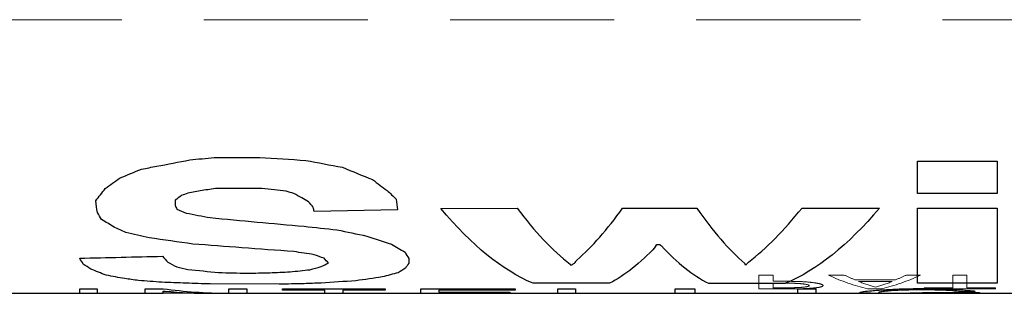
# Model space of a CAD drawing. Header units: millimetres. Extents: x 6 to 273, y 6 to 210.
# Tile 10 of 22: x 63.94 to 71.55, y 128.43 to 130.54. Entities that reach past the tile are written whole.
import ezdxf

# ---------------------------------------------------------------- set-up
doc = ezdxf.new("R2010")
doc.units = ezdxf.units.MM
doc.linetypes.add('HIDDEN', pattern=[1.905, 1.27, -0.635])

msp = doc.modelspace()

# ---------------------------------------------------------------- linework, layer by layer
at = {"color": 7, "linetype": 'HIDDEN', "lineweight": 18}
for p, q in [((40.5966, 130.543), (154.48, 130.543)), ((69.766, 128.5678), (69.6556, 128.5678)), ((69.9008, 128.519), (69.766, 128.519)), ((69.766, 128.5059), (69.766, 128.4695)), ((69.8834, 128.5059), (69.766, 128.5059)), ((70.3141, 128.5678), (70.193, 128.5678)), ((70.7134, 128.5313), (70.3989, 128.5313)), ((70.6879, 128.5173), (70.4274, 128.5173)), ((70.907, 128.5678), (70.7989, 128.5678)), ((71.2646, 128.5678), (71.1558, 128.5678)), ((64.537, 128.4287), (64.4016, 128.4287)), ((65.0469, 128.4287), (64.9092, 128.4287)), ((65.6935, 128.4287), (65.5561, 128.4287)), ((66.4363, 128.4287), (66.2992, 128.4287)), ((67.7851, 128.4287), (67.0417, 128.4287)), ((67.1786, 128.4266), (67.7851, 128.4266)), ((68.7339, 128.4287), (68.1012, 128.4287)), ((68.2376, 128.4266), (68.7339, 128.4266)), ((69.6414, 128.4287), (69.0092, 128.4287)), ((69.1595, 128.4266), (69.6414, 128.4266)), ((69.6556, 128.4606), (69.9138, 128.4606)), ((69.766, 128.4695), (69.9138, 128.4695)), ((70.0957, 128.4287), (69.9581, 128.4287)), ((70.497, 128.4606), (70.6048, 128.4606)), ((71.1558, 128.4695), (70.935, 128.4695)), ((70.935, 128.4606), (71.4851, 128.4606)), ((71.4851, 128.4695), (71.2646, 128.4695)), ((71.3135, 128.4268), (71.2904, 128.4269))]:
    msp.add_line(p, q, dxfattribs=at)
for p, q in [((65.4429, 129.4773), (65.7948, 129.4773)), ((70.8822, 129.4494), (71.4987, 129.4494)), ((65.8104, 129.238), (65.4668, 129.238)), ((71.4987, 129.1991), (70.8822, 129.1991)), ((66.861, 129.0719), (66.2152, 129.0589)), ((67.1959, 129.0821), (67.7851, 129.0849)), ((68.6013, 129.0849), (69.1763, 129.0849)), ((69.9893, 129.0849), (70.5891, 129.0849)), ((70.8822, 129.0849), (71.4987, 129.0849)), ((68.8671, 128.8033), (68.8888, 128.8033)), ((69.5474, 128.6494), (69.559, 128.6494)), ((68.1948, 128.6465), (68.2098, 128.6465)), ((65.9454, 128.4968), (65.41, 128.4985)), ((68.5007, 128.5042), (67.9086, 128.5042)), ((69.2656, 128.5042), (69.8606, 128.5042)), ((71.4987, 128.5042), (70.8822, 128.5042)), ((61.8911, 128.4264), (64.4016, 128.4264)), ((64.4016, 128.4617), (64.537, 128.4617)), ((64.4016, 128.4264), (64.537, 128.4264)), ((64.537, 128.4264), (64.9092, 128.4264)), ((64.9092, 128.4617), (65.0469, 128.4617)), ((64.9092, 128.4264), (65.0469, 128.4264)), ((65.0469, 128.443), (65.063, 128.443)), ((65.0469, 128.4264), (65.0469, 128.443)), ((65.4207, 128.4264), (65.0469, 128.4264)), ((65.4207, 128.4264), (65.6935, 128.4264)), ((65.5413, 128.4265), (65.5561, 128.4265)), ((65.5561, 128.4617), (65.6935, 128.4617)), ((65.6935, 128.4264), (66.2992, 128.4264)), ((65.97, 128.4617), (66.766, 128.4617)), ((66.2992, 128.4505), (65.97, 128.4505)), ((66.2992, 128.4264), (66.4363, 128.4264)), ((66.766, 128.4505), (66.4363, 128.4505)), ((66.4363, 128.4264), (67.0417, 128.4264)), ((67.0417, 128.4617), (67.7706, 128.4617)), ((67.0417, 128.4264), (67.1786, 128.4264)), ((67.7706, 128.4505), (67.1786, 128.4505)), ((67.1786, 128.434), (67.7291, 128.434)), ((67.7291, 128.4298), (67.1786, 128.4298)), ((67.1786, 128.4264), (68.1012, 128.4264)), ((68.1012, 128.4617), (68.2376, 128.4617)), ((68.1012, 128.4264), (68.2376, 128.4264)), ((68.2376, 128.4264), (69.0092, 128.4264)), ((69.0092, 128.4617), (69.1595, 128.4617)), ((69.0092, 128.4264), (69.1595, 128.4264)), ((69.1595, 128.4264), (69.9581, 128.4264)), ((69.9581, 128.4617), (70.0957, 128.4617)), ((69.9581, 128.4264), (70.0957, 128.4264)), ((70.0957, 128.4264), (70.5187, 128.4264)), ((70.5187, 128.4264), (70.6809, 128.4264)), ((70.6809, 128.4264), (71.2129, 128.4264)), ((70.9203, 128.4319), (71.3615, 128.4319)), ((71.2129, 128.4281), (70.9203, 128.4281)), ((71.2129, 128.4264), (71.3615, 128.4264)), ((71.3615, 128.4264), (71.6778, 128.4264))]:
    msp.add_line(p, q)
for points in [[(64.9965, 129.4091), (65.0819, 129.4253), (65.1674, 129.4417), (65.2529, 129.4583)], [(65.2529, 129.4583), (65.3162, 129.4646), (65.3795, 129.471), (65.4429, 129.4773)], [(65.7948, 129.4773), (65.9133, 129.4697), (66.0319, 129.4622), (66.1505, 129.4546)], [(66.1505, 129.4546), (66.2448, 129.4366), (66.3392, 129.4188), (66.4335, 129.4012)], [(70.8822, 129.1991), (70.8822, 129.2769), (70.8822, 129.3604), (70.8822, 129.4494)], [(71.4987, 129.4494), (71.4987, 129.3604), (71.4987, 129.2769), (71.4987, 129.1991)], [(64.7138, 129.3192), (64.7694, 129.3415), (64.8249, 129.3642), (64.8805, 129.3873)], [(64.8805, 129.3873), (64.9192, 129.3945), (64.9578, 129.4018), (64.9965, 129.4091)], [(66.4335, 129.4012), (66.5114, 129.3686), (66.5893, 129.3368), (66.6672, 129.3058)], [(64.5993, 129.2368), (64.6375, 129.2636), (64.6756, 129.2911), (64.7138, 129.3192)], [(66.6672, 129.3058), (66.7047, 129.2775), (66.7422, 129.2498), (66.7797, 129.2227)], [(64.5257, 129.143), (64.5502, 129.1734), (64.5747, 129.2046), (64.5993, 129.2368)], [(65.1886, 129.1825), (65.1725, 129.1703), (65.1565, 129.1583), (65.1405, 129.1463)], [(65.2386, 129.2012), (65.222, 129.195), (65.2053, 129.1887), (65.1886, 129.1825)], [(65.3479, 129.2222), (65.3115, 129.2152), (65.2751, 129.2082), (65.2386, 129.2012)], [(65.4668, 129.238), (65.4271, 129.2327), (65.3875, 129.2274), (65.3479, 129.2222)], [(65.9074, 129.2272), (65.8751, 129.2308), (65.8427, 129.2344), (65.8104, 129.238)], [(65.999, 129.2153), (65.9685, 129.2192), (65.9379, 129.2232), (65.9074, 129.2272)], [(66.0588, 129.1991), (66.0389, 129.2044), (66.019, 129.2098), (65.999, 129.2153)], [(66.1195, 129.1643), (66.0993, 129.1758), (66.079, 129.1874), (66.0588, 129.1991)], [(66.7797, 129.2227), (66.8029, 129.1999), (66.8261, 129.1775), (66.8492, 129.1556)], [(64.5388, 129.0513), (64.5344, 129.0809), (64.53, 129.1114), (64.5257, 129.143)], [(65.1405, 129.1463), (65.1405, 129.1333), (65.1405, 129.1204), (65.1405, 129.1077)], [(65.1405, 129.1077), (65.1445, 129.0971), (65.1485, 129.0865), (65.1525, 129.0761)], [(66.1725, 129.1346), (66.1549, 129.1444), (66.1372, 129.1543), (66.1195, 129.1643)], [(66.2085, 129.0918), (66.1965, 129.1059), (66.1845, 129.1201), (66.1725, 129.1346)], [(66.8492, 129.1556), (66.8531, 129.1268), (66.8571, 129.0989), (66.861, 129.0719)], [(64.5712, 128.9972), (64.5604, 129.0148), (64.5496, 129.0329), (64.5388, 129.0513)], [(65.1525, 129.0761), (65.1765, 129.0663), (65.2006, 129.0567), (65.2247, 129.0472)], [(65.2247, 129.0472), (65.2864, 129.0354), (65.3482, 129.0236), (65.41, 129.0121)], [(66.2152, 129.0589), (66.2129, 129.0698), (66.2107, 129.0807), (66.2085, 129.0918)], [(67.9086, 128.5042), (67.671, 128.6036), (67.4335, 128.7983), (67.1959, 129.0821)], [(67.7851, 129.0849), (67.9217, 128.9043), (68.0582, 128.7595), (68.1948, 128.6524)], [(68.2482, 128.6832), (68.3659, 128.7866), (68.4836, 128.921), (68.6013, 129.0849)], [(69.1763, 129.0849), (69.3, 128.9067), (69.4237, 128.7633), (69.5474, 128.6567)], [(69.5747, 128.6679), (69.7129, 128.7734), (69.8511, 128.9129), (69.9893, 129.0849)], [(70.5891, 129.0849), (70.3462, 128.7995), (70.1034, 128.6039), (69.8606, 128.5042)], [(70.8822, 128.5042), (70.8822, 128.6039), (70.8822, 128.7995), (70.8822, 129.0849)], [(71.4987, 129.0849), (71.4987, 128.7995), (71.4987, 128.6039), (71.4987, 128.5042)], [(64.668, 128.9392), (64.6357, 128.9581), (64.6034, 128.9774), (64.5712, 128.9972)], [(65.41, 129.0121), (65.6523, 128.9889), (65.8947, 128.9663), (66.137, 128.9445)], [(64.7591, 128.8969), (64.7287, 128.9107), (64.6984, 128.9248), (64.668, 128.9392)], [(64.9385, 128.8558), (64.8787, 128.8692), (64.8189, 128.8829), (64.7591, 128.8969)], [(66.137, 128.9445), (66.222, 128.9355), (66.307, 128.9266), (66.392, 128.9178)], [(66.392, 128.9178), (66.469, 128.9011), (66.5459, 128.8848), (66.6229, 128.869)], [(65.2771, 128.8076), (65.1642, 128.8232), (65.0513, 128.8393), (64.9385, 128.8558)], [(65.6564, 128.7786), (65.53, 128.7881), (65.4035, 128.7977), (65.2771, 128.8076)], [(66.6229, 128.869), (66.6862, 128.8478), (66.7495, 128.8273), (66.8128, 128.8076)], [(66.8128, 128.8076), (66.8481, 128.7859), (66.8834, 128.7652), (66.9188, 128.7453)], [(68.8563, 128.7872), (68.8599, 128.7925), (68.8635, 128.7978), (68.8671, 128.8033)], [(68.8888, 128.8033), (68.893, 128.8002), (68.8971, 128.7972), (68.9013, 128.7943)], [(66.0588, 128.7492), (65.9247, 128.7588), (65.7906, 128.7686), (65.6564, 128.7786)], [(66.2152, 128.7251), (66.1631, 128.733), (66.1109, 128.741), (66.0588, 128.7492)], [(66.292, 128.6978), (66.2664, 128.7067), (66.2408, 128.7158), (66.2152, 128.7251)], [(66.9188, 128.7453), (66.928, 128.7282), (66.9373, 128.7117), (66.9466, 128.6959)], [(68.8563, 128.7872), (68.7377, 128.6589), (68.6192, 128.5642), (68.5007, 128.5042)], [(68.9013, 128.7943), (69.0227, 128.6624), (69.1441, 128.5653), (69.2656, 128.5042)], [(64.4016, 128.6984), (64.6152, 128.7031), (64.8287, 128.7079), (65.0423, 128.7128)], [(64.4297, 128.6524), (64.4203, 128.6671), (64.411, 128.6824), (64.4016, 128.6984)], [(64.4875, 128.6142), (64.4682, 128.6264), (64.449, 128.6391), (64.4297, 128.6524)], [(65.0423, 128.7128), (65.0557, 128.6972), (65.069, 128.6823), (65.0824, 128.6679)], [(65.0824, 128.6679), (65.1058, 128.655), (65.1291, 128.6426), (65.1525, 128.6308)], [(66.2685, 128.6334), (66.2879, 128.642), (66.3072, 128.6508), (66.3266, 128.66)], [(66.3266, 128.66), (66.315, 128.6721), (66.3035, 128.6847), (66.292, 128.6978)], [(66.9466, 128.66), (66.9385, 128.6464), (66.9303, 128.6335), (66.9221, 128.6211)], [(66.9466, 128.6959), (66.9466, 128.6835), (66.9466, 128.6715), (66.9466, 128.66)], [(68.1948, 128.6524), (68.1948, 128.6504), (68.1948, 128.6484), (68.1948, 128.6465)], [(68.2098, 128.6465), (68.2162, 128.6509), (68.2227, 128.6555), (68.2291, 128.6601)], [(68.2291, 128.6601), (68.2354, 128.6676), (68.2418, 128.6753), (68.2482, 128.6832)], [(69.5474, 128.6567), (69.5474, 128.6542), (69.5474, 128.6518), (69.5474, 128.6494)], [(69.559, 128.6494), (69.5643, 128.6555), (69.5695, 128.6616), (69.5747, 128.6679)], [(64.6058, 128.5664), (64.5664, 128.5812), (64.5269, 128.5971), (64.4875, 128.6142)], [(65.1525, 128.6308), (65.1812, 128.6242), (65.2099, 128.6178), (65.2386, 128.6115)], [(65.2386, 128.6115), (65.3176, 128.6031), (65.3965, 128.595), (65.4755, 128.5872)], [(65.4755, 128.5872), (65.5501, 128.5852), (65.6248, 128.5833), (65.6994, 128.5814)], [(65.6994, 128.5814), (65.757, 128.583), (65.8146, 128.5845), (65.8721, 128.586)], [(65.8721, 128.586), (65.9246, 128.5881), (65.977, 128.5903), (66.0295, 128.5924)], [(66.0295, 128.5924), (66.0806, 128.5979), (66.1318, 128.6035), (66.183, 128.6092)], [(66.183, 128.6092), (66.2115, 128.617), (66.24, 128.6251), (66.2685, 128.6334)], [(66.8659, 128.586), (66.8247, 128.5744), (66.7835, 128.5634), (66.7423, 128.5531)], [(66.9221, 128.6211), (66.9034, 128.6089), (66.8846, 128.5972), (66.8659, 128.586)], [(64.7498, 128.5404), (64.7018, 128.5486), (64.6538, 128.5573), (64.6058, 128.5664)], [(64.8562, 128.5253), (64.8208, 128.5302), (64.7853, 128.5352), (64.7498, 128.5404)], [(65.0374, 128.5117), (64.977, 128.5161), (64.9166, 128.5206), (64.8562, 128.5253)], [(65.2247, 128.5049), (65.1622, 128.5071), (65.0998, 128.5094), (65.0374, 128.5117)], [(65.41, 128.4985), (65.3482, 128.5006), (65.2864, 128.5027), (65.2247, 128.5049)], [(66.137, 128.5003), (66.0731, 128.4991), (66.0092, 128.498), (65.9454, 128.4968)], [(66.2685, 128.5058), (66.2247, 128.5039), (66.1808, 128.5021), (66.137, 128.5003)], [(66.5381, 128.5235), (66.4482, 128.5173), (66.3584, 128.5114), (66.2685, 128.5058)], [(66.7423, 128.5531), (66.6742, 128.5426), (66.6062, 128.5327), (66.5381, 128.5235)], [(64.4016, 128.4264), (64.4016, 128.4264), (64.4016, 128.4381), (64.4016, 128.4617)], [(64.537, 128.4617), (64.537, 128.4381), (64.537, 128.4264), (64.537, 128.4264)], [(64.9092, 128.4264), (64.9092, 128.4264), (64.9092, 128.4381), (64.9092, 128.4617)], [(65.0469, 128.4617), (65.2117, 128.4395), (65.3765, 128.4278), (65.5413, 128.4265)], [(65.063, 128.443), (65.1822, 128.4319), (65.3015, 128.4264), (65.4207, 128.4264)], [(65.5561, 128.4265), (65.5561, 128.4278), (65.5561, 128.4395), (65.5561, 128.4617)], [(65.6935, 128.4617), (65.6935, 128.4381), (65.6935, 128.4264), (65.6935, 128.4264)], [(65.97, 128.4505), (65.97, 128.4539), (65.97, 128.4576), (65.97, 128.4617)], [(66.2992, 128.4264), (66.2992, 128.4264), (66.2992, 128.4344), (66.2992, 128.4505)], [(66.4363, 128.4505), (66.4363, 128.4344), (66.4363, 128.4264), (66.4363, 128.4264)], [(66.766, 128.4617), (66.766, 128.4576), (66.766, 128.4539), (66.766, 128.4505)], [(67.0417, 128.4264), (67.0417, 128.4264), (67.0417, 128.4381), (67.0417, 128.4617)], [(67.1786, 128.4505), (67.1786, 128.4435), (67.1786, 128.4379), (67.1786, 128.434)], [(67.1786, 128.4298), (67.1786, 128.4275), (67.1786, 128.4264), (67.1786, 128.4264)], [(67.7291, 128.434), (67.7291, 128.4323), (67.7291, 128.4309), (67.7291, 128.4298)], [(67.7706, 128.4617), (67.7706, 128.4576), (67.7706, 128.4539), (67.7706, 128.4505)], [(68.1012, 128.4264), (68.1012, 128.4264), (68.1012, 128.4381), (68.1012, 128.4617)], [(68.2376, 128.4617), (68.2376, 128.4381), (68.2376, 128.4264), (68.2376, 128.4264)], [(69.0092, 128.4264), (69.0092, 128.4264), (69.0092, 128.4381), (69.0092, 128.4617)], [(69.1595, 128.4617), (69.1595, 128.4381), (69.1595, 128.4264), (69.1595, 128.4264)], [(69.9581, 128.4264), (69.9581, 128.4264), (69.9581, 128.4381), (69.9581, 128.4617)], [(70.0957, 128.4617), (70.0957, 128.4381), (70.0957, 128.4264), (70.0957, 128.4264)], [(70.4403, 128.4358), (70.448, 128.4372), (70.4558, 128.4386), (70.4635, 128.4402)], [(70.4403, 128.4276), (70.4403, 128.4291), (70.4403, 128.4318), (70.4403, 128.4358)], [(70.4775, 128.4266), (70.4651, 128.4268), (70.4527, 128.4271), (70.4403, 128.4276)], [(70.4635, 128.4402), (70.4851, 128.4421), (70.5067, 128.4442), (70.5283, 128.4464)], [(70.5187, 128.4264), (70.505, 128.4264), (70.4913, 128.4264), (70.4775, 128.4266)], [(70.5983, 128.4368), (70.5932, 128.4359), (70.5881, 128.4351), (70.583, 128.4343)], [(70.583, 128.4343), (70.583, 128.4321), (70.583, 128.4304), (70.583, 128.4291)], [(70.583, 128.4291), (70.5855, 128.4285), (70.5881, 128.428), (70.5907, 128.4276)], [(70.5907, 128.4276), (70.5993, 128.4271), (70.6079, 128.4268), (70.6165, 128.4266)], [(70.6165, 128.4402), (70.6105, 128.439), (70.6044, 128.4379), (70.5983, 128.4368)], [(70.6456, 128.4434), (70.6359, 128.4423), (70.6262, 128.4412), (70.6165, 128.4402)], [(70.679, 128.4464), (70.6678, 128.4454), (70.6567, 128.4444), (70.6456, 128.4434)], [(70.9203, 128.4281), (70.9203, 128.429), (70.9203, 128.4303), (70.9203, 128.4319)], [(71.1636, 128.4449), (71.1571, 128.4457), (71.1505, 128.4465), (71.144, 128.4474)], [(71.1757, 128.4434), (71.1717, 128.4439), (71.1676, 128.4444), (71.1636, 128.4449)], [(71.2008, 128.4406), (71.1924, 128.4415), (71.1841, 128.4424), (71.1757, 128.4434)], [(71.2217, 128.4385), (71.2147, 128.4391), (71.2077, 128.4399), (71.2008, 128.4406)], [(71.2129, 128.4264), (71.2129, 128.4264), (71.2129, 128.4269), (71.2129, 128.4281)], [(71.3275, 128.4413), (71.2922, 128.4403), (71.257, 128.4393), (71.2217, 128.4385)], [(71.2904, 128.4474), (71.3027, 128.446), (71.3151, 128.4447), (71.3275, 128.4434)], [(71.3275, 128.4434), (71.3275, 128.4427), (71.3275, 128.442), (71.3275, 128.4413)], [(71.3615, 128.4319), (71.3615, 128.4282), (71.3615, 128.4264), (71.3615, 128.4264)]]:
    msp.add_open_spline(points, degree=3)
for points in [[(69.6556, 128.5678), (69.6556, 128.52), (69.6556, 128.4842), (69.6556, 128.4606)], [(69.766, 128.519), (69.766, 128.5336), (69.766, 128.5498), (69.766, 128.5678)], [(69.9138, 128.5043), (69.9037, 128.5048), (69.8935, 128.5053), (69.8834, 128.5059)], [(70.193, 128.5678), (70.2944, 128.52), (70.3957, 128.4842), (70.497, 128.4606)], [(70.3989, 128.5313), (70.3706, 128.5425), (70.3423, 128.5547), (70.3141, 128.5678)], [(70.4274, 128.5173), (70.4708, 128.5011), (70.5142, 128.487), (70.5576, 128.4751)], [(70.5576, 128.4751), (70.6011, 128.487), (70.6445, 128.5011), (70.6879, 128.5173)], [(70.6048, 128.4606), (70.7055, 128.4842), (70.8062, 128.52), (70.907, 128.5678)], [(70.7989, 128.5678), (70.7704, 128.5547), (70.7419, 128.5425), (70.7134, 128.5313)], [(71.1558, 128.5678), (71.1558, 128.5256), (71.1558, 128.4929), (71.1558, 128.4695)], [(71.2646, 128.4695), (71.2646, 128.4929), (71.2646, 128.5256), (71.2646, 128.5678)], [(64.4016, 128.4287), (64.4016, 128.4271), (64.4016, 128.4264), (64.4016, 128.4264)], [(64.537, 128.4264), (64.537, 128.4264), (64.537, 128.4271), (64.537, 128.4287)], [(64.9092, 128.4287), (64.9092, 128.4271), (64.9092, 128.4264), (64.9092, 128.4264)], [(65.0469, 128.4264), (65.0469, 128.4264), (65.0469, 128.4271), (65.0469, 128.4287)], [(65.5561, 128.4287), (65.511, 128.4271), (65.4658, 128.4264), (65.4207, 128.4264)], [(65.6935, 128.4264), (65.6935, 128.4264), (65.6935, 128.4271), (65.6935, 128.4287)], [(66.2992, 128.4287), (66.2992, 128.4271), (66.2992, 128.4264), (66.2992, 128.4264)], [(66.4363, 128.4264), (66.4363, 128.4264), (66.4363, 128.4271), (66.4363, 128.4287)], [(67.0417, 128.4287), (67.0417, 128.4271), (67.0417, 128.4264), (67.0417, 128.4264)], [(67.1786, 128.4264), (67.1786, 128.4264), (67.1786, 128.4264), (67.1786, 128.4266)], [(67.7851, 128.4266), (67.7851, 128.427), (67.7851, 128.4277), (67.7851, 128.4287)], [(68.1012, 128.4287), (68.1012, 128.4271), (68.1012, 128.4264), (68.1012, 128.4264)], [(68.2376, 128.4264), (68.2376, 128.4264), (68.2376, 128.4264), (68.2376, 128.4266)], [(68.7339, 128.4266), (68.7339, 128.427), (68.7339, 128.4277), (68.7339, 128.4287)], [(69.0092, 128.4287), (69.0092, 128.4271), (69.0092, 128.4264), (69.0092, 128.4264)], [(69.1595, 128.4264), (69.1595, 128.4264), (69.1595, 128.4264), (69.1595, 128.4266)], [(69.6414, 128.4266), (69.6414, 128.427), (69.6414, 128.4277), (69.6414, 128.4287)], [(69.9581, 128.4287), (69.9581, 128.4271), (69.9581, 128.4264), (69.9581, 128.4264)], [(70.0957, 128.4264), (70.0957, 128.4264), (70.0957, 128.4271), (70.0957, 128.4287)], [(70.5422, 128.4264), (70.5344, 128.4264), (70.5265, 128.4264), (70.5187, 128.4264)], [(70.935, 128.4695), (70.935, 128.4664), (70.935, 128.4634), (70.935, 128.4606)], [(71.3615, 128.4266), (71.3455, 128.4267), (71.3295, 128.4267), (71.3135, 128.4268)], [(71.3615, 128.4264), (71.3615, 128.4264), (71.3615, 128.4264), (71.3615, 128.4266)], [(71.4851, 128.4606), (71.4851, 128.4634), (71.4851, 128.4664), (71.4851, 128.4695)]]:
    msp.add_open_spline(points, degree=3, dxfattribs=at)
for points, knots in [([(69.9138, 128.4606), (69.9358, 128.4608), (69.9788, 128.4613), (70.0381, 128.4639), (70.0955, 128.4685), (70.1435, 128.476), (70.158, 128.4868), (70.1385, 128.4987), (70.0808, 128.5093), (69.9988, 128.5174), (69.9337, 128.5185), (69.9008, 128.519)], [0, 0, 0, 0, 0.085083, 0.166722, 0.250607, 0.375519, 0.500475, 0.625385, 0.750343, 0.873827, 1, 1, 1, 1]), ([(69.9138, 128.4695), (69.9261, 128.4698), (69.9501, 128.4703), (69.9825, 128.4721), (70.027, 128.4762), (70.0599, 128.4854), (70.0248, 128.4964), (69.9676, 128.5025), (69.932, 128.5037), (69.9138, 128.5043)], [0, 0, 0, 0, 0.086831, 0.169438, 0.252554, 0.500374, 0.748195, 0.871677, 1, 1, 1, 1]), ([(71.2904, 128.4269), (71.272, 128.427), (71.2354, 128.4274), (71.1741, 128.428), (71.0989, 128.4286), (71.0081, 128.4291), (70.8695, 128.4292), (70.7331, 128.4282), (70.6151, 128.4269), (70.5666, 128.4266), (70.5422, 128.4264)], [0, 0, 0, 0, 0.084341, 0.167588, 0.251169, 0.375782, 0.500732, 0.748526, 0.873407, 1, 1, 1, 1]), ([(70.6809, 128.4264), (70.7004, 128.4264), (70.7389, 128.4264), (70.8044, 128.4266), (70.8742, 128.4268), (70.9692, 128.4269), (71.0918, 128.4266), (71.1721, 128.4264), (71.2129, 128.4264)], [0, 0, 0, 0, 0.125948, 0.248949, 0.372694, 0.500807, 0.747196, 1, 1, 1, 1])]:
    msp.add_open_spline(points, degree=3, knots=knots, dxfattribs=at)
for points, knots in [([(70.5283, 128.4464), (70.5429, 128.4478), (70.572, 128.4506), (70.6276, 128.4546), (70.7001, 128.4585), (70.7933, 128.4619), (70.9053, 128.4633), (71.0178, 128.4623), (71.1235, 128.4588), (71.2188, 128.4536), (71.2664, 128.4495), (71.2904, 128.4474)], [0, 0, 0, 0, 0.084313, 0.167159, 0.250787, 0.375271, 0.500188, 0.624824, 0.749013, 0.873675, 1, 1, 1, 1]), ([(70.6165, 128.4266), (70.6266, 128.4265), (70.6465, 128.4264), (70.6696, 128.4264), (70.6809, 128.4264)], [0, 0, 0, 0, 0.510673, 1, 1, 1, 1]), ([(71.144, 128.4474), (71.1262, 128.4482), (71.0913, 128.4498), (71.0329, 128.4516), (70.9718, 128.4527), (70.8887, 128.453), (70.7826, 128.4515), (70.7137, 128.4481), (70.679, 128.4464)], [0, 0, 0, 0, 0.128125, 0.251882, 0.374911, 0.500917, 0.748359, 1, 1, 1, 1])]:
    msp.add_open_spline(points, degree=3, knots=knots)

doc.saveas('drawing.dxf')
